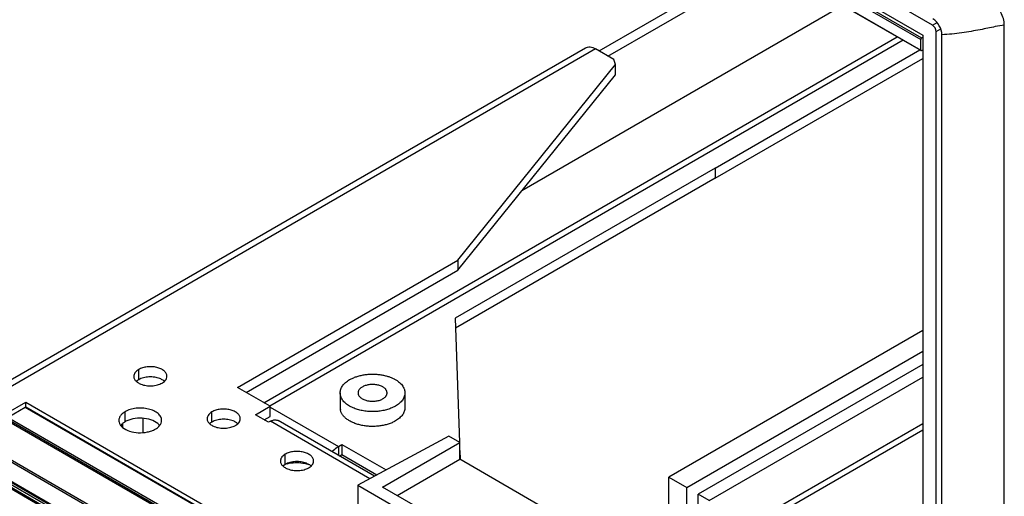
# Model space of a CAD drawing. Header units: inches. Extents: x 0 to 34, y 0 to 22.
# Tile 33 of 116: x 15.787 to 17.054, y 17.654 to 18.266. Entities that reach past the tile are written whole.
import ezdxf

# ---------------------------------------------------------------- set-up
doc = ezdxf.new("R2010")
doc.units = ezdxf.units.IN
doc.header["$LTSCALE"] = 1.87
doc.header["$MEASUREMENT"] = 0
doc.layers.get('0').update_dxf_attribs({"linetype": 'CONTINUOUS'})
doc.layers.add('02___PRT_ALL_AXES', color=7, linetype='CONTINUOUS')

msp = doc.modelspace()

# ---------------------------------------------------------------- linework, layer by layer
at = {"color": 7, "linetype": 'CONTINUOUS'}
for p, q in [((16.9615, 18.2595), (15.6113, 19.0391)), ((15.6239, 19.0118), (16.9489, 18.2467)), ((15.6287, 19.0018), (16.9463, 18.2411)), ((15.6299, 19.0038), (16.9475, 18.2431)), ((15.6287, 18.9882), (16.9463, 18.2274)), ((15.6291, 18.9874), (16.9467, 18.2267)), ((16.5441, 18.2197), (16.7514, 18.3394)), ((16.8461, 18.2847), (16.4332, 18.0463)), ((16.9615, 18.2595), (16.9673, 18.2628)), ((16.9662, 18.2513), (16.972, 18.2547)), ((16.9662, 16.7483), (16.9662, 18.2513)), ((17.0538, 16.5849), (17.0538, 18.2594)), ((16.1015, 17.7741), (16.916, 18.2444)), ((16.9236, 18.24), (16.1093, 17.7698)), ((16.9463, 18.2274), (16.9463, 18.2411)), ((16.9475, 18.2431), (16.9489, 18.2439)), ((16.9489, 18.2467), (16.9489, 16.7729)), ((16.9737, 16.7438), (16.9737, 18.2472)), ((16.9467, 18.2267), (16.9469, 18.2266)), ((16.9469, 18.2266), (16.9475, 18.2268)), ((16.9475, 18.2268), (16.9489, 18.2276)), ((16.5538, 18.1956), (16.5538, 18.2087)), ((16.3508, 17.9443), (16.5538, 18.1956)), ((16.6821, 18.0758), (16.3477, 17.8828)), ((16.6821, 18.0758), (16.6821, 18.0627)), ((16.3508, 17.9574), (16.3508, 17.9443)), ((16.0788, 17.7872), (16.3508, 17.9443)), ((16.3477, 17.8828), (16.353, 17.7231)), ((16.9489, 17.8669), (16.6224, 17.6784)), ((16.6455, 17.6651), (16.9489, 17.8402)), ((16.9489, 17.8234), (16.6601, 17.6566)), ((16.6743, 17.6485), (16.9489, 17.807)), ((16.2545, 17.7944), (16.2526, 17.7953)), ((16.1996, 17.7867), (16.1996, 17.7677)), ((16.283, 17.7867), (16.283, 17.7677)), ((15.7947, 17.7681), (15.7725, 17.7553)), ((16.9489, 17.1017), (15.7947, 17.7681)), ((15.7953, 17.7681), (15.7953, 17.7748)), ((16.9489, 17.1023), (15.7955, 17.7682)), ((16.1094, 17.7565), (16.1094, 17.7695)), ((16.1094, 17.7685), (16.1973, 17.7178)), ((16.2163, 17.7675), (16.2118, 17.7697)), ((16.2708, 17.7697), (16.2663, 17.7675)), ((15.7725, 17.7553), (16.9489, 17.0761)), ((16.1019, 17.7521), (16.1094, 17.7565)), ((15.7713, 17.7533), (16.9489, 17.0734)), ((15.7713, 17.7514), (16.9489, 17.0715)), ((15.9197, 17.7468), (15.9197, 17.7426)), ((15.9464, 17.7358), (15.9464, 17.7538)), ((16.7333, 17.6229), (16.9489, 17.7474)), ((16.3392, 17.731), (16.2222, 17.6681)), ((16.3534, 17.7229), (16.3392, 17.731)), ((16.7366, 17.6167), (16.9489, 17.7393)), ((15.7289, 17.7255), (16.9489, 17.0211)), ((15.7301, 17.7276), (16.9489, 17.0239)), ((16.1973, 17.7178), (16.202, 17.7205)), ((16.1973, 17.7178), (16.1973, 17.7064)), ((16.202, 17.7205), (16.2588, 17.6877)), ((16.202, 17.7205), (16.202, 17.7075)), ((16.2543, 17.6657), (16.3534, 17.7229)), ((16.3534, 17.7014), (16.3534, 17.7229)), ((16.3534, 17.7126), (16.3538, 17.7012)), ((16.9489, 16.9917), (15.7261, 17.6978)), ((15.7261, 17.6946), (16.9489, 16.9886)), ((15.7264, 17.6939), (16.9489, 16.9881)), ((16.9489, 16.9945), (15.7273, 17.6998)), ((15.7289, 17.7008), (16.9489, 16.9964)), ((16.2729, 17.6549), (16.3534, 17.7014)), ((16.4914, 17.6218), (16.3534, 17.7014)), ((15.7619, 17.6718), (16.9489, 16.9864)), ((15.7628, 17.6719), (16.9489, 16.987)), ((16.2222, 17.6681), (16.4118, 17.5587)), ((16.2222, 17.6681), (16.2222, 17.5817)), ((16.6224, 17.6784), (16.6455, 17.6651)), ((16.6224, 17.6303), (16.6224, 17.6784)), ((16.408, 17.5769), (16.2543, 17.6657)), ((16.6455, 17.6436), (16.6455, 17.6651)), ((16.6743, 17.6485), (16.6601, 17.6566)), ((16.6601, 17.6189), (16.6601, 17.6566))]:
    msp.add_line(p, q, dxfattribs=at)
at = {"color": 3, "linetype": 'CONTINUOUS'}
for p, q in [((16.5327, 18.2263), (16.7401, 18.346)), ((15.7419, 17.7839), (16.515, 18.2303)), ((16.528, 18.229), (15.7549, 17.7826)), ((16.5518, 18.2152), (16.528, 18.229)), ((16.5538, 18.2087), (16.5518, 18.2152)), ((16.3508, 17.9574), (16.5538, 18.2087)), ((16.6821, 18.0627), (16.3481, 17.8699)), ((16.0675, 17.7938), (16.3508, 17.9574)), ((16.1094, 17.7695), (16.0675, 17.7938)), ((15.7701, 17.7602), (15.7953, 17.7748)), ((15.7953, 17.7748), (16.9489, 17.1087)), ((16.0906, 17.7587), (16.1094, 17.7695)), ((16.1075, 17.7489), (16.0906, 17.7587)), ((16.1099, 17.7502), (16.1075, 17.7489)), ((16.1099, 17.7502), (16.1113, 17.7509)), ((16.2377, 17.6764), (16.1099, 17.7502)), ((16.2437, 17.6796), (16.1197, 17.7512)), ((16.1987, 17.7056), (16.202, 17.7075)), ((16.202, 17.7075), (16.247, 17.6814))]:
    msp.add_line(p, q, dxfattribs=at)
at = {"color": 7, "linetype": 'CONTINUOUS'}
msp.add_arc((16.2137, 17.7677), 0.014, 180.0248, 191.3469, dxfattribs=at)
msp.add_ellipse((16.9615, 18.254), major_axis=(-0.00333, 0.00577), ratio=0.577508, start_param=-2.356091, end_param=-0.785599, dxfattribs=at)
for points, knots in [([(17.0538, 18.2594), (17.0538, 18.2651), (17.0502, 18.2768), (17.0428, 18.2864), (17.038, 18.2901)], [0, 0, 0, 0, 0.485347, 1, 1, 1, 1]), ([(16.9737, 18.2472), (16.9737, 18.2512), (16.9709, 18.2592), (16.9654, 18.2656), (16.9619, 18.2676)], [0, 0, 0, 0, 0.500068, 1, 1, 1, 1]), ([(17.0538, 18.2594), (17.0499, 18.2593), (17.0396, 18.2569), (17.0215, 18.2533), (16.9987, 18.2492), (16.9822, 18.2475), (16.9737, 18.2472)], [0, 0, 0, 0, 0.144647, 0.387676, 0.686556, 1, 1, 1, 1]), ([(16.9475, 18.2431), (16.9473, 18.243), (16.947, 18.2427), (16.9466, 18.2422), (16.9464, 18.2417), (16.9463, 18.2412), (16.9463, 18.2411)], [0, 0, 0, 0, 0.237024, 0.500006, 0.762985, 1, 1, 1, 1]), ([(16.9463, 18.2274), (16.9463, 18.2273), (16.9464, 18.227), (16.9466, 18.2267), (16.9467, 18.2267)], [0, 0, 0, 0, 0.550023, 1, 1, 1, 1]), ([(16.2118, 17.8038), (16.2132, 17.8045), (16.216, 17.8059), (16.2205, 17.8077), (16.2254, 17.8091), (16.2305, 17.8101), (16.2358, 17.8107), (16.2413, 17.8109), (16.2467, 17.8107), (16.2503, 17.8103), (16.252, 17.81)], [0, 0, 0, 0, 0.110839, 0.228053, 0.350691, 0.477596, 0.607434, 0.738773, 0.870124, 1, 1, 1, 1]), ([(16.252, 17.81), (16.2536, 17.8098), (16.2566, 17.8092), (16.261, 17.808), (16.2651, 17.8066), (16.2677, 17.8054), (16.2689, 17.8048)], [0, 0, 0, 0, 0.263213, 0.518875, 0.765024, 1, 1, 1, 1]), ([(16.1996, 17.7867), (16.1996, 17.7871), (16.1997, 17.7879), (16.1999, 17.7895), (16.2004, 17.7915), (16.2014, 17.7938), (16.2028, 17.796), (16.2045, 17.7982), (16.2067, 17.8002), (16.2091, 17.8021), (16.2109, 17.8032), (16.2118, 17.8038)], [0, 0, 0, 0, 0.053922, 0.108101, 0.218142, 0.33207, 0.451419, 0.577326, 0.710526, 0.851433, 1, 1, 1, 1]), ([(16.2526, 17.7953), (16.2519, 17.7956), (16.2504, 17.7962), (16.2481, 17.7968), (16.2456, 17.7973), (16.2431, 17.7975), (16.2405, 17.7976), (16.2379, 17.7974), (16.2354, 17.797), (16.233, 17.7965), (16.2308, 17.7957), (16.2288, 17.7948), (16.227, 17.7937), (16.2254, 17.7925), (16.2242, 17.7912), (16.2234, 17.79), (16.223, 17.789), (16.2228, 17.7882), (16.2227, 17.7875), (16.2226, 17.787), (16.2226, 17.7867)], [0, 0, 0, 0, 0.065915, 0.134991, 0.206491, 0.279555, 0.353265, 0.426679, 0.498863, 0.568935, 0.6361, 0.699693, 0.759233, 0.814477, 0.865492, 0.912731, 0.935227, 0.957151, 0.978677, 1, 1, 1, 1]), ([(16.26, 17.7867), (16.26, 17.7871), (16.2599, 17.7878), (16.2596, 17.7889), (16.2592, 17.7899), (16.2586, 17.7909), (16.2578, 17.7919), (16.2568, 17.7928), (16.2557, 17.7936), (16.2549, 17.7941), (16.2545, 17.7944)], [0, 0, 0, 0, 0.108016, 0.218067, 0.332005, 0.451367, 0.577277, 0.710494, 0.851437, 1, 1, 1, 1]), ([(16.2689, 17.8048), (16.27, 17.8042), (16.272, 17.8031), (16.2748, 17.8011), (16.2773, 17.799), (16.2793, 17.7967), (16.2809, 17.7943), (16.2819, 17.7922), (16.2825, 17.7906), (16.2827, 17.7893), (16.2829, 17.788), (16.283, 17.7872), (16.283, 17.7867)], [0, 0, 0, 0, 0.150378, 0.292699, 0.426841, 0.553061, 0.672053, 0.784994, 0.839748, 0.89365, 0.946972, 1, 1, 1, 1]), ([(16.2118, 17.7697), (16.2109, 17.7703), (16.2091, 17.7714), (16.2067, 17.7733), (16.2045, 17.7753), (16.2028, 17.7775), (16.2014, 17.7797), (16.2004, 17.782), (16.1999, 17.784), (16.1997, 17.7856), (16.1996, 17.7864), (16.1996, 17.7867)], [0, 0, 0, 0, 0.148587, 0.289466, 0.422675, 0.548582, 0.667929, 0.781858, 0.891899, 0.946078, 1, 1, 1, 1]), ([(16.2226, 17.7867), (16.2226, 17.7864), (16.2227, 17.7857), (16.223, 17.7846), (16.2234, 17.7836), (16.224, 17.7826), (16.2248, 17.7816), (16.2258, 17.7807), (16.2269, 17.7799), (16.2277, 17.7794), (16.2281, 17.7791)], [0, 0, 0, 0, 0.108016, 0.218067, 0.332005, 0.451367, 0.577277, 0.710494, 0.851437, 1, 1, 1, 1]), ([(16.2281, 17.7791), (16.2288, 17.7787), (16.2302, 17.778), (16.2325, 17.7772), (16.235, 17.7766), (16.2377, 17.7761), (16.2404, 17.7759), (16.2431, 17.776), (16.2458, 17.7763), (16.2484, 17.7767), (16.2509, 17.7774), (16.2531, 17.7784), (16.2551, 17.7794), (16.2568, 17.7807), (16.258, 17.7819), (16.2587, 17.7829), (16.2592, 17.7836), (16.2595, 17.7844), (16.2598, 17.7852), (16.2599, 17.786), (16.26, 17.7865), (16.26, 17.7867)], [0, 0, 0, 0, 0.062376, 0.128714, 0.198298, 0.270269, 0.34364, 0.417365, 0.490384, 0.561665, 0.630258, 0.695342, 0.756287, 0.812722, 0.864622, 0.889009, 0.912458, 0.935103, 0.957108, 0.978668, 1, 1, 1, 1]), ([(16.283, 17.7867), (16.283, 17.7864), (16.2829, 17.7856), (16.2827, 17.784), (16.2822, 17.782), (16.2812, 17.7797), (16.2798, 17.7775), (16.278, 17.7753), (16.2759, 17.7733), (16.2735, 17.7714), (16.2717, 17.7703), (16.2708, 17.7697)], [0, 0, 0, 0, 0.053922, 0.108101, 0.218142, 0.33207, 0.451419, 0.577326, 0.710526, 0.851433, 1, 1, 1, 1]), ([(15.7947, 17.7681), (15.7948, 17.7682), (15.7951, 17.7683), (15.7954, 17.7683), (15.7955, 17.7682)], [0, 0, 0, 0, 0.550032, 1, 1, 1, 1]), ([(16.2663, 17.7675), (16.2654, 17.7671), (16.2635, 17.7664), (16.2606, 17.7654), (16.2576, 17.7646), (16.2534, 17.7637), (16.2479, 17.7629), (16.2413, 17.7626), (16.2347, 17.7629), (16.2292, 17.7637), (16.225, 17.7646), (16.222, 17.7654), (16.2191, 17.7664), (16.2172, 17.7671), (16.2163, 17.7675)], [0, 0, 0, 0, 0.057958, 0.117661, 0.178921, 0.241509, 0.369643, 0.5, 0.630357, 0.758492, 0.821079, 0.882338, 0.942045, 1, 1, 1, 1]), ([(16.283, 17.7677), (16.283, 17.7673), (16.2829, 17.7665), (16.2827, 17.7649), (16.2822, 17.763), (16.2812, 17.7607), (16.2798, 17.7584), (16.278, 17.7563), (16.2759, 17.7543), (16.2735, 17.7524), (16.2717, 17.7512), (16.2708, 17.7507)], [0, 0, 0, 0, 0.053922, 0.108101, 0.218142, 0.33207, 0.451419, 0.577326, 0.710526, 0.851433, 1, 1, 1, 1]), ([(16.2708, 17.7507), (16.2701, 17.7503), (16.2686, 17.7495), (16.2663, 17.7484), (16.264, 17.7475), (16.2606, 17.7463), (16.2561, 17.7451), (16.2506, 17.7442), (16.2448, 17.7436), (16.239, 17.7436), (16.2332, 17.744), (16.2276, 17.7449), (16.2223, 17.7462), (16.2181, 17.7477), (16.2149, 17.749), (16.2127, 17.7502), (16.2107, 17.7513), (16.2088, 17.7526), (16.207, 17.754), (16.2055, 17.7554), (16.2041, 17.7569), (16.2028, 17.7584), (16.2018, 17.76), (16.201, 17.7616), (16.2003, 17.7633), (16.2, 17.7644), (16.1999, 17.7649)], [0, 0, 0, 0, 0.030146, 0.061302, 0.093386, 0.126329, 0.194453, 0.264936, 0.336915, 0.409468, 0.481649, 0.552525, 0.621221, 0.686949, 0.718503, 0.749087, 0.778651, 0.80716, 0.834596, 0.860964, 0.886288, 0.910619, 0.934035, 0.956643, 0.978578, 1, 1, 1, 1]), ([(16.1893, 17.7111), (16.19, 17.7118), (16.1923, 17.7143), (16.1951, 17.7165), (16.1973, 17.7178)], [0, 0, 0, 0, 0.265136, 1, 1, 1, 1])]:
    msp.add_open_spline(points, degree=3, knots=knots, dxfattribs=at)
at = {"color": 3, "linetype": 'CONTINUOUS'}
for points, knots in [([(16.515, 18.2303), (16.5159, 18.2308), (16.5179, 18.2315), (16.5211, 18.2316), (16.5246, 18.2307), (16.5269, 18.2296), (16.528, 18.229)], [0, 0, 0, 0, 0.217744, 0.450885, 0.710458, 1, 1, 1, 1]), ([(16.1113, 17.7509), (16.1117, 17.7511), (16.1132, 17.7517), (16.1148, 17.7521), (16.1159, 17.7521)], [0, 0, 0, 0, 0.26883, 1, 1, 1, 1]), ([(16.1159, 17.7521), (16.1166, 17.7521), (16.1179, 17.752), (16.1192, 17.7515), (16.1198, 17.7512)], [0, 0, 0, 0, 0.513212, 1, 1, 1, 1])]:
    msp.add_open_spline(points, degree=3, knots=knots, dxfattribs=at)
at = {"layer": '02___PRT_ALL_AXES', "color": 7, "linetype": 'CONTINUOUS'}
for p, q in [((16.6821, 18.0758), (16.945, 18.2276)), ((15.9405, 17.8037), (15.9405, 17.8168)), ((15.9386, 17.8025), (15.9375, 17.8015)), ((15.9405, 17.8037), (15.9386, 17.8025)), ((15.923, 17.7496), (15.923, 17.7626)), ((16.0347, 17.7493), (16.0347, 17.7623)), ((15.9188, 17.7464), (15.9175, 17.745)), ((16.0329, 17.7481), (16.0317, 17.7471)), ((16.0347, 17.7493), (16.0329, 17.7481)), ((16.129, 17.6948), (16.129, 17.7079)), ((16.1272, 17.6936), (16.126, 17.6927)), ((16.129, 17.6948), (16.1272, 17.6936))]:
    msp.add_line(p, q, dxfattribs=at)
at = {"layer": '02___PRT_ALL_AXES', "color": 3, "linetype": 'CONTINUOUS'}
for p, q in [((16.6821, 18.0627), (16.9489, 18.2168)), ((15.9736, 17.8015), (15.9749, 17.8029)), ((15.9159, 17.7473), (15.9173, 17.745)), ((16.0679, 17.7471), (16.0692, 17.7484)), ((16.1622, 17.6927), (16.1634, 17.694))]:
    msp.add_line(p, q, dxfattribs=at)
for centre, radius, start, end in [((15.9414, 17.8081), 0.00716, 171.4044, 179.9621), ((15.9473, 17.8123), 0.0146, 228.0727, 230.5056), ((15.9257, 17.7518), 0.0108, 203.1327, 204.8905), ((16.0357, 17.7536), 0.00716, 171.4044, 179.9621), ((16.0416, 17.7578), 0.0146, 228.0727, 230.5056), ((16.1299, 17.6992), 0.00716, 171.4044, 179.9621), ((16.1359, 17.7034), 0.0146, 228.0727, 230.5056)]:
    msp.add_arc(centre, radius, start, end, dxfattribs=at)
at = {"layer": '02___PRT_ALL_AXES', "color": 7, "linetype": 'CONTINUOUS'}
for centre in [(15.9638, 17.7908), (16.058, 17.7364), (16.1523, 17.682)]:
    msp.add_arc(centre, 0.0146, 48.0727, 50.5056, dxfattribs=at)
at = {"layer": '02___PRT_ALL_AXES', "color": 3, "linetype": 'CONTINUOUS'}
for points, knots in [([(15.9769, 17.8081), (15.9769, 17.8093), (15.9761, 17.812), (15.9732, 17.8153), (15.969, 17.8179), (15.9636, 17.8197), (15.9576, 17.8205), (15.9514, 17.8203), (15.9456, 17.8192), (15.942, 17.8177), (15.9405, 17.8168)], [0, 0, 0, 0, 0.086932, 0.186387, 0.303768, 0.437575, 0.582086, 0.729383, 0.871199, 1, 1, 1, 1]), ([(15.9342, 17.8081), (15.9342, 17.8069), (15.9349, 17.8043), (15.9366, 17.8023), (15.9376, 17.8014)], [0, 0, 0, 0, 0.467919, 1, 1, 1, 1]), ([(15.9405, 17.8168), (15.9396, 17.8163), (15.9381, 17.8153), (15.9362, 17.8134), (15.9349, 17.8114), (15.9344, 17.8099), (15.9343, 17.8091)], [0, 0, 0, 0, 0.286007, 0.546161, 0.781759, 1, 1, 1, 1]), ([(15.9749, 17.8029), (15.9755, 17.8036), (15.9765, 17.8053), (15.9769, 17.8072), (15.9769, 17.8081)], [0, 0, 0, 0, 0.520681, 1, 1, 1, 1]), ([(15.9381, 17.801), (15.9384, 17.8007), (15.9401, 17.7995), (15.9419, 17.7986), (15.9433, 17.798)], [0, 0, 0, 0, 0.233876, 1, 1, 1, 1]), ([(15.9433, 17.798), (15.9455, 17.7971), (15.9501, 17.7959), (15.9574, 17.7956), (15.9644, 17.7966), (15.9687, 17.7983), (15.9706, 17.7994)], [0, 0, 0, 0, 0.247189, 0.509885, 0.767301, 1, 1, 1, 1]), ([(15.9706, 17.7994), (15.9709, 17.7995), (15.972, 17.8002), (15.973, 17.8009), (15.9736, 17.8015)], [0, 0, 0, 0, 0.261044, 1, 1, 1, 1]), ([(15.9175, 17.7581), (15.9167, 17.7571), (15.9155, 17.755), (15.915, 17.7526), (15.915, 17.7514)], [0, 0, 0, 0, 0.520681, 1, 1, 1, 1]), ([(15.923, 17.7626), (15.9225, 17.7623), (15.9205, 17.761), (15.9186, 17.7594), (15.9175, 17.7581)], [0, 0, 0, 0, 0.268123, 1, 1, 1, 1]), ([(15.97, 17.7514), (15.97, 17.7522), (15.9698, 17.7538), (15.9685, 17.757), (15.9653, 17.7607), (15.9598, 17.764), (15.9529, 17.7663), (15.9451, 17.7674), (15.9372, 17.7672), (15.9297, 17.7657), (15.9251, 17.7638), (15.923, 17.7626)], [0, 0, 0, 0, 0.042883, 0.087524, 0.186914, 0.304219, 0.43794, 0.582356, 0.729558, 0.871282, 1, 1, 1, 1]), ([(16.0347, 17.7623), (16.0339, 17.7619), (16.0324, 17.7608), (16.0305, 17.759), (16.0292, 17.7569), (16.0287, 17.7554), (16.0286, 17.7547)], [0, 0, 0, 0, 0.286007, 0.546161, 0.781759, 1, 1, 1, 1]), ([(16.0712, 17.7536), (16.0712, 17.7549), (16.0704, 17.7575), (16.0675, 17.7608), (16.0632, 17.7634), (16.0579, 17.7652), (16.0519, 17.7661), (16.0457, 17.7659), (16.0399, 17.7647), (16.0363, 17.7633), (16.0347, 17.7623)], [0, 0, 0, 0, 0.086932, 0.186387, 0.303768, 0.437575, 0.582086, 0.729383, 0.871199, 1, 1, 1, 1]), ([(15.915, 17.7514), (15.915, 17.7511), (15.915, 17.7498), (15.9154, 17.7485), (15.9158, 17.7476)], [0, 0, 0, 0, 0.246267, 1, 1, 1, 1]), ([(15.9173, 17.745), (15.9175, 17.7448), (15.9183, 17.7438), (15.9192, 17.7429), (15.9199, 17.7423)], [0, 0, 0, 0, 0.23966, 1, 1, 1, 1]), ([(15.9199, 17.7423), (15.9225, 17.7402), (15.9291, 17.737), (15.9401, 17.7351), (15.9499, 17.7358), (15.9571, 17.7378), (15.9604, 17.7393), (15.9619, 17.7402)], [0, 0, 0, 0, 0.225486, 0.487549, 0.756294, 0.883228, 1, 1, 1, 1]), ([(15.9619, 17.7402), (15.9625, 17.7405), (15.9645, 17.7417), (15.9663, 17.7433), (15.9674, 17.7447)], [0, 0, 0, 0, 0.268123, 1, 1, 1, 1]), ([(15.9674, 17.7447), (15.9682, 17.7457), (15.9695, 17.7478), (15.97, 17.7502), (15.97, 17.7514)], [0, 0, 0, 0, 0.520681, 1, 1, 1, 1]), ([(16.0285, 17.7536), (16.0285, 17.7524), (16.0292, 17.7499), (16.0309, 17.7479), (16.0319, 17.747)], [0, 0, 0, 0, 0.467919, 1, 1, 1, 1]), ([(16.0324, 17.7466), (16.0327, 17.7463), (16.0343, 17.7451), (16.0362, 17.7441), (16.0376, 17.7435)], [0, 0, 0, 0, 0.233876, 1, 1, 1, 1]), ([(16.0376, 17.7435), (16.0397, 17.7427), (16.0444, 17.7415), (16.0517, 17.7411), (16.0587, 17.7422), (16.063, 17.7438), (16.0649, 17.7449)], [0, 0, 0, 0, 0.247189, 0.509885, 0.767301, 1, 1, 1, 1]), ([(16.0649, 17.7449), (16.0652, 17.7451), (16.0662, 17.7457), (16.0672, 17.7465), (16.0679, 17.7471)], [0, 0, 0, 0, 0.261044, 1, 1, 1, 1]), ([(16.0692, 17.7484), (16.0698, 17.7492), (16.0708, 17.7508), (16.0712, 17.7527), (16.0712, 17.7536)], [0, 0, 0, 0, 0.520681, 1, 1, 1, 1]), ([(16.129, 17.7079), (16.1282, 17.7074), (16.1267, 17.7064), (16.1248, 17.7045), (16.1234, 17.7025), (16.123, 17.701), (16.1229, 17.7003)], [0, 0, 0, 0, 0.286007, 0.546161, 0.781759, 1, 1, 1, 1]), ([(16.1654, 17.6992), (16.1654, 17.7004), (16.1647, 17.7031), (16.1618, 17.7064), (16.1575, 17.709), (16.1522, 17.7108), (16.1462, 17.7116), (16.14, 17.7115), (16.1342, 17.7103), (16.1306, 17.7088), (16.129, 17.7079)], [0, 0, 0, 0, 0.086932, 0.186387, 0.303768, 0.437575, 0.582086, 0.729383, 0.871199, 1, 1, 1, 1]), ([(16.1228, 17.6992), (16.1228, 17.698), (16.1235, 17.6954), (16.1252, 17.6934), (16.1262, 17.6925)], [0, 0, 0, 0, 0.467919, 1, 1, 1, 1]), ([(16.1266, 17.6921), (16.127, 17.6918), (16.1286, 17.6906), (16.1304, 17.6897), (16.1319, 17.6891)], [0, 0, 0, 0, 0.233876, 1, 1, 1, 1]), ([(16.1592, 17.6905), (16.1595, 17.6906), (16.1605, 17.6913), (16.1615, 17.692), (16.1622, 17.6927)], [0, 0, 0, 0, 0.261044, 1, 1, 1, 1]), ([(16.1634, 17.694), (16.1641, 17.6948), (16.1651, 17.6964), (16.1654, 17.6983), (16.1654, 17.6992)], [0, 0, 0, 0, 0.520681, 1, 1, 1, 1]), ([(16.1319, 17.6891), (16.134, 17.6882), (16.1387, 17.687), (16.1459, 17.6867), (16.153, 17.6877), (16.1573, 17.6894), (16.1592, 17.6905)], [0, 0, 0, 0, 0.247189, 0.509885, 0.767301, 1, 1, 1, 1])]:
    msp.add_open_spline(points, degree=3, knots=knots, dxfattribs=at)
at = {"layer": '02___PRT_ALL_AXES', "color": 7, "linetype": 'CONTINUOUS'}
for points, knots in [([(15.9678, 17.8051), (15.9656, 17.806), (15.961, 17.8072), (15.9537, 17.8075), (15.9467, 17.8065), (15.9424, 17.8048), (15.9405, 17.8037)], [0, 0, 0, 0, 0.247189, 0.509885, 0.767301, 1, 1, 1, 1]), ([(15.973, 17.8021), (15.9727, 17.8024), (15.971, 17.8036), (15.9692, 17.8045), (15.9678, 17.8051)], [0, 0, 0, 0, 0.233876, 1, 1, 1, 1]), ([(15.923, 17.7496), (15.9226, 17.7493), (15.9211, 17.7484), (15.9198, 17.7473), (15.9188, 17.7464)], [0, 0, 0, 0, 0.262249, 1, 1, 1, 1]), ([(15.965, 17.7474), (15.9624, 17.7495), (15.9558, 17.7527), (15.9448, 17.7546), (15.935, 17.7539), (15.9278, 17.7519), (15.9245, 17.7504), (15.923, 17.7496)], [0, 0, 0, 0, 0.225486, 0.487549, 0.756294, 0.883228, 1, 1, 1, 1]), ([(15.9677, 17.7447), (15.9675, 17.7449), (15.9667, 17.7459), (15.9657, 17.7468), (15.965, 17.7474)], [0, 0, 0, 0, 0.23966, 1, 1, 1, 1]), ([(16.0621, 17.7507), (16.0599, 17.7515), (16.0552, 17.7527), (16.048, 17.7531), (16.041, 17.752), (16.0366, 17.7504), (16.0347, 17.7493)], [0, 0, 0, 0, 0.247189, 0.509885, 0.767301, 1, 1, 1, 1]), ([(16.0673, 17.7476), (16.0669, 17.7479), (16.0653, 17.7491), (16.0635, 17.7501), (16.0621, 17.7507)], [0, 0, 0, 0, 0.233876, 1, 1, 1, 1]), ([(16.1563, 17.6962), (16.1542, 17.6971), (16.1495, 17.6983), (16.1423, 17.6986), (16.1353, 17.6976), (16.1309, 17.6959), (16.129, 17.6948)], [0, 0, 0, 0, 0.247189, 0.509885, 0.767301, 1, 1, 1, 1]), ([(16.1316, 17.6956), (16.1349, 17.6965), (16.1416, 17.6974), (16.1484, 17.6971), (16.1517, 17.6966)], [0, 0, 0, 0, 0.494924, 1, 1, 1, 1]), ([(16.1517, 17.6966), (16.1524, 17.6965), (16.155, 17.696), (16.1575, 17.6954), (16.1593, 17.6947)], [0, 0, 0, 0, 0.256724, 1, 1, 1, 1]), ([(16.1616, 17.6932), (16.1612, 17.6935), (16.1596, 17.6947), (16.1578, 17.6956), (16.1563, 17.6962)], [0, 0, 0, 0, 0.233876, 1, 1, 1, 1])]:
    msp.add_open_spline(points, degree=3, knots=knots, dxfattribs=at)

doc.saveas('drawing.dxf')
